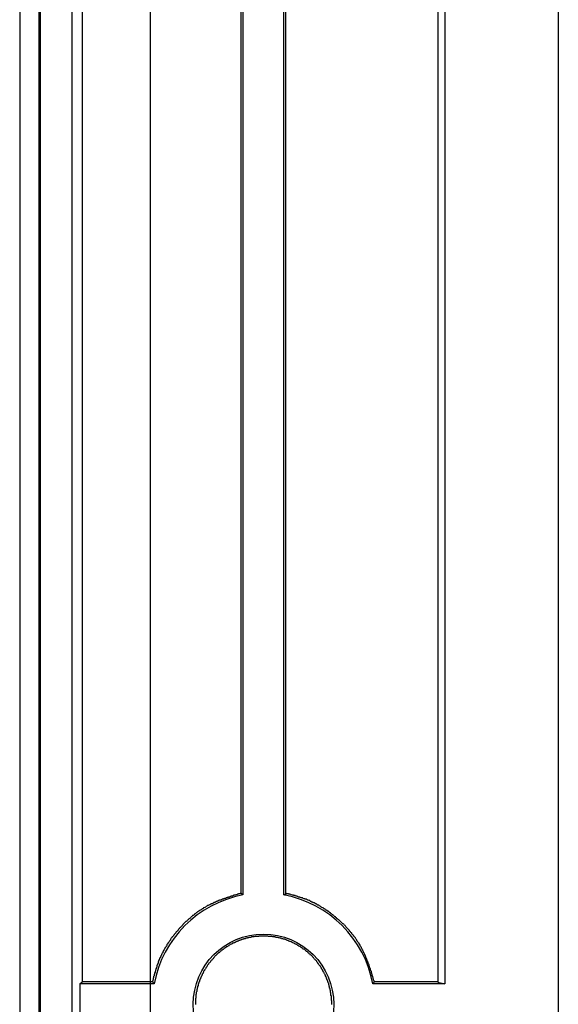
# Model space of a CAD drawing. Header units: millimetres. Extents: x 7187 to 8806, y -3756 to -2918.
# Tile 28 of 250: x 7598 to 7610, y -3634 to -3612. Entities that reach past the tile are written whole.
import ezdxf

# ---------------------------------------------------------------- set-up
doc = ezdxf.new("R2010")
doc.units = ezdxf.units.MM
doc.header["$LTSCALE"] = 3

msp = doc.modelspace()

# ---------------------------------------------------------------- linework, layer by layer
at = {"linetype": 'Continuous', "lineweight": 30}
for p, q in [((7610.097, -3513.365), (7610.097, -3754.365)), ((7598.654, -3741.565), (7598.654, -3526.165)), ((7598.681, -3741.565), (7598.681, -3526.165)), ((7599.381, -3741.565), (7599.381, -3526.165)), ((7598.222, -3526.24), (7598.222, -3741.49)), ((7599.596, -3593.364), (7599.596, -3633.366)), ((7607.439, -3593.356), (7607.439, -3633.374)), ((7607.595, -3593.317), (7607.595, -3633.413)), ((7603.1, -3595.312), (7603.1, -3631.418)), ((7603.145, -3595.275), (7603.145, -3631.455)), ((7604.049, -3631.455), (7604.049, -3595.275)), ((7604.092, -3631.419), (7604.092, -3595.311)), ((7599.549, -3633.413), (7599.596, -3633.366)), ((7599.549, -3633.413), (7599.549, -3634.317)), ((7601.187, -3633.413), (7599.549, -3633.413)), ((7607.595, -3633.413), (7606.007, -3633.413)), ((7607.439, -3633.374), (7607.595, -3633.413))]:
    msp.add_line(p, q, dxfattribs=at)
at = {"color": 3, "linetype": 'Continuous', "lineweight": 30}
msp.add_line((7601.097, -3520.365), (7601.097, -3747.365), dxfattribs=at)
at = {"linetype": 'Continuous', "lineweight": 30, "flags": 128}
for points in [[(7603.145, -3631.455), (7603.14, -3631.451), (7603.1, -3631.418)], [(7604.049, -3631.455), (7604.054, -3631.451), (7604.092, -3631.419)], [(7601.187, -3633.413), (7601.183, -3633.408), (7601.149, -3633.367)], [(7606.007, -3633.413), (7606.011, -3633.408), (7606.041, -3633.372)]]:
    msp.add_lwpolyline(points, dxfattribs=at)
at = {"linetype": 'Continuous', "lineweight": 30}
for points in [[(7603.105, -3631.42, 0), (7603.085, -3631.42, 0), (7603.075, -3631.43, 0), (7603.065, -3631.43, 0), (7603.045, -3631.43, 0), (7603.035, -3631.44, 0), (7603.025, -3631.44, 0), (7603.015, -3631.45, 0), (7602.995, -3631.45, 0), (7602.985, -3631.45, 0), (7602.975, -3631.46, 0), (7602.965, -3631.46, 0), (7602.945, -3631.46, 0), (7602.935, -3631.47, 0), (7602.925, -3631.47, 0), (7602.915, -3631.48, 0), (7602.895, -3631.48, 0), (7602.885, -3631.48, 0), (7602.875, -3631.49, 0), (7602.865, -3631.49, 0), (7602.845, -3631.5, 0), (7602.835, -3631.5, 0), (7602.825, -3631.5, 0), (7602.815, -3631.51, 0), (7602.795, -3631.51, 0), (7602.785, -3631.52, 0), (7602.775, -3631.52, 0), (7602.765, -3631.53, 0), (7602.755, -3631.53, 0), (7602.735, -3631.53, 0), (7602.725, -3631.54, 0), (7602.715, -3631.54, 0), (7602.705, -3631.55, 0), (7602.685, -3631.55, 0), (7602.675, -3631.56, 0), (7602.665, -3631.56, 0), (7602.655, -3631.57, 0), (7602.645, -3631.57, 0), (7602.625, -3631.57, 0), (7602.615, -3631.58, 0), (7602.605, -3631.58, 0), (7602.595, -3631.59, 0), (7602.575, -3631.59, 0), (7602.565, -3631.6, 0), (7602.555, -3631.6, 0), (7602.545, -3631.61, 0), (7602.535, -3631.61, 0), (7602.525, -3631.62, 0), (7602.505, -3631.62, 0), (7602.495, -3631.63, 0), (7602.485, -3631.64, 0), (7602.475, -3631.64, 0), (7602.465, -3631.65, 0), (7602.445, -3631.65, 0), (7602.435, -3631.66, 0), (7602.425, -3631.66, 0), (7602.415, -3631.67, 0), (7602.405, -3631.67, 0), (7602.395, -3631.68, 0), (7602.375, -3631.69, 0), (7602.365, -3631.69, 0), (7602.355, -3631.7, 0), (7602.345, -3631.7, 0), (7602.335, -3631.71, 0), (7602.325, -3631.72, 0), (7602.315, -3631.72, 0), (7602.305, -3631.73, 0), (7602.285, -3631.74, 0), (7602.275, -3631.74, 0), (7602.265, -3631.75, 0), (7602.255, -3631.76, 0), (7602.245, -3631.76, 0), (7602.235, -3631.77, 0), (7602.225, -3631.78, 0), (7602.215, -3631.78, 0), (7602.205, -3631.79, 0), (7602.185, -3631.8, 0), (7602.175, -3631.81, 0), (7602.165, -3631.81, 0), (7602.155, -3631.82, 0), (7602.145, -3631.83, 0), (7602.135, -3631.84, 0), (7602.125, -3631.84, 0), (7602.115, -3631.85, 0), (7602.105, -3631.86, 0), (7602.095, -3631.87, 0), (7602.085, -3631.87, 0), (7602.075, -3631.88, 0), (7602.065, -3631.89, 0), (7602.055, -3631.9, 0), (7602.045, -3631.91, 0), (7602.035, -3631.91, 0), (7602.025, -3631.92, 0), (7602.015, -3631.93, 0), (7602.005, -3631.94, 0), (7601.995, -3631.95, 0), (7601.985, -3631.96, 0), (7601.975, -3631.97, 0), (7601.965, -3631.97, 0), (7601.955, -3631.98, 0), (7601.945, -3631.99, 0), (7601.935, -3632, 0), (7601.925, -3632.01, 0), (7601.915, -3632.02, 0), (7601.905, -3632.03, 0), (7601.895, -3632.04, 0), (7601.885, -3632.04, 0), (7601.875, -3632.05, 0), (7601.865, -3632.06, 0), (7601.855, -3632.07, 0), (7601.845, -3632.08, 0), (7601.835, -3632.09, 0), (7601.825, -3632.1, 0), (7601.815, -3632.11, 0), (7601.805, -3632.12, 0), (7601.805, -3632.13, 0), (7601.795, -3632.14, 0), (7601.785, -3632.15, 0), (7601.775, -3632.16, 0), (7601.765, -3632.17, 0), (7601.755, -3632.18, 0), (7601.745, -3632.19, 0), (7601.735, -3632.2, 0), (7601.725, -3632.21, 0), (7601.715, -3632.22, 0), (7601.715, -3632.23, 0), (7601.705, -3632.24, 0), (7601.695, -3632.25, 0), (7601.685, -3632.26, 0), (7601.675, -3632.27, 0), (7601.665, -3632.28, 0), (7601.665, -3632.29, 0), (7601.655, -3632.3, 0), (7601.645, -3632.31, 0), (7601.635, -3632.32, 0), (7601.625, -3632.33, 0), (7601.615, -3632.34, 0), (7601.615, -3632.35, 0), (7601.605, -3632.36, 0), (7601.595, -3632.37, 0), (7601.585, -3632.38, 0), (7601.575, -3632.39, 0), (7601.575, -3632.4, 0), (7601.565, -3632.41, 0), (7601.555, -3632.42, 0), (7601.545, -3632.43, 0), (7601.545, -3632.45, 0), (7601.535, -3632.46, 0), (7601.525, -3632.47, 0), (7601.515, -3632.48, 0), (7601.515, -3632.49, 0), (7601.505, -3632.5, 0), (7601.495, -3632.51, 0), (7601.485, -3632.52, 0), (7601.485, -3632.53, 0), (7601.475, -3632.54, 0), (7601.465, -3632.55, 0), (7601.465, -3632.57, 0), (7601.455, -3632.58, 0), (7601.445, -3632.59, 0), (7601.445, -3632.6, 0), (7601.435, -3632.61, 0), (7601.425, -3632.62, 0), (7601.425, -3632.63, 0), (7601.415, -3632.65, 0), (7601.405, -3632.66, 0), (7601.405, -3632.67, 0), (7601.395, -3632.68, 0), (7601.385, -3632.69, 0), (7601.385, -3632.7, 0), (7601.375, -3632.71, 0), (7601.375, -3632.73, 0), (7601.365, -3632.74, 0), (7601.355, -3632.75, 0), (7601.355, -3632.76, 0), (7601.345, -3632.77, 0), (7601.345, -3632.78, 0), (7601.335, -3632.8, 0), (7601.335, -3632.81, 0), (7601.325, -3632.82, 0), (7601.325, -3632.83, 0), (7601.315, -3632.84, 0), (7601.305, -3632.86, 0), (7601.305, -3632.87, 0), (7601.295, -3632.88, 0), (7601.295, -3632.89, 0), (7601.285, -3632.9, 0), (7601.285, -3632.92, 0), (7601.275, -3632.93, 0), (7601.275, -3632.94, 0), (7601.275, -3632.95, 0), (7601.265, -3632.97, 0), (7601.265, -3632.98, 0), (7601.255, -3632.99, 0), (7601.255, -3633, 0), (7601.245, -3633.01, 0), (7601.245, -3633.03, 0), (7601.245, -3633.04, 0), (7601.235, -3633.05, 0), (7601.235, -3633.06, 0), (7601.225, -3633.08, 0), (7601.225, -3633.09, 0), (7601.225, -3633.1, 0), (7601.215, -3633.11, 0), (7601.215, -3633.13, 0), (7601.205, -3633.14, 0), (7601.205, -3633.15, 0), (7601.205, -3633.16, 0), (7601.195, -3633.18, 0), (7601.195, -3633.19, 0), (7601.195, -3633.2, 0), (7601.185, -3633.21, 0), (7601.185, -3633.23, 0), (7601.185, -3633.24, 0), (7601.175, -3633.25, 0), (7601.175, -3633.27, 0), (7601.175, -3633.28, 0), (7601.165, -3633.29, 0), (7601.165, -3633.3, 0), (7601.165, -3633.32, 0), (7601.155, -3633.33, 0), (7601.155, -3633.34, 0), (7601.155, -3633.35, 0), (7601.145, -3633.37, 0)], [(7606.045, -3633.37, 0), (7606.035, -3633.36, 0), (7606.035, -3633.35, 0), (7606.025, -3633.33, 0), (7606.025, -3633.32, 0), (7606.025, -3633.31, 0), (7606.015, -3633.3, 0), (7606.015, -3633.28, 0), (7606.005, -3633.27, 0), (7606.005, -3633.26, 0), (7606.005, -3633.25, 0), (7605.995, -3633.23, 0), (7605.995, -3633.22, 0), (7605.995, -3633.21, 0), (7605.985, -3633.19, 0), (7605.985, -3633.18, 0), (7605.975, -3633.17, 0), (7605.975, -3633.16, 0), (7605.975, -3633.14, 0), (7605.965, -3633.13, 0), (7605.965, -3633.12, 0), (7605.955, -3633.11, 0), (7605.955, -3633.09, 0), (7605.955, -3633.08, 0), (7605.945, -3633.07, 0), (7605.945, -3633.06, 0), (7605.935, -3633.04, 0), (7605.935, -3633.03, 0), (7605.925, -3633.02, 0), (7605.925, -3633.01, 0), (7605.925, -3632.99, 0), (7605.915, -3632.98, 0), (7605.915, -3632.97, 0), (7605.905, -3632.96, 0), (7605.905, -3632.95, 0), (7605.895, -3632.93, 0), (7605.895, -3632.92, 0), (7605.885, -3632.91, 0), (7605.885, -3632.9, 0), (7605.875, -3632.88, 0), (7605.875, -3632.87, 0), (7605.865, -3632.86, 0), (7605.865, -3632.85, 0), (7605.855, -3632.84, 0), (7605.855, -3632.82, 0), (7605.845, -3632.81, 0), (7605.845, -3632.8, 0), (7605.835, -3632.79, 0), (7605.835, -3632.78, 0), (7605.825, -3632.76, 0), (7605.825, -3632.75, 0), (7605.815, -3632.74, 0), (7605.815, -3632.73, 0), (7605.805, -3632.72, 0), (7605.805, -3632.71, 0), (7605.795, -3632.69, 0), (7605.785, -3632.68, 0), (7605.785, -3632.67, 0), (7605.775, -3632.66, 0), (7605.775, -3632.65, 0), (7605.765, -3632.64, 0), (7605.755, -3632.62, 0), (7605.755, -3632.61, 0), (7605.745, -3632.6, 0), (7605.745, -3632.59, 0), (7605.735, -3632.58, 0), (7605.725, -3632.57, 0), (7605.725, -3632.56, 0), (7605.715, -3632.54, 0), (7605.705, -3632.53, 0), (7605.705, -3632.52, 0), (7605.695, -3632.51, 0), (7605.685, -3632.5, 0), (7605.675, -3632.49, 0), (7605.675, -3632.48, 0), (7605.665, -3632.47, 0), (7605.655, -3632.46, 0), (7605.655, -3632.45, 0), (7605.645, -3632.44, 0), (7605.635, -3632.42, 0), (7605.625, -3632.41, 0), (7605.625, -3632.4, 0), (7605.615, -3632.39, 0), (7605.605, -3632.38, 0), (7605.595, -3632.37, 0), (7605.585, -3632.36, 0), (7605.585, -3632.35, 0), (7605.575, -3632.34, 0), (7605.565, -3632.33, 0), (7605.555, -3632.32, 0), (7605.545, -3632.31, 0), (7605.545, -3632.3, 0), (7605.535, -3632.29, 0), (7605.525, -3632.28, 0), (7605.515, -3632.27, 0), (7605.505, -3632.26, 0), (7605.495, -3632.25, 0), (7605.495, -3632.24, 0), (7605.485, -3632.23, 0), (7605.475, -3632.22, 0), (7605.465, -3632.21, 0), (7605.455, -3632.2, 0), (7605.445, -3632.19, 0), (7605.435, -3632.18, 0), (7605.425, -3632.17, 0), (7605.415, -3632.16, 0), (7605.415, -3632.15, 0), (7605.405, -3632.14, 0), (7605.395, -3632.13, 0), (7605.385, -3632.12, 0), (7605.375, -3632.11, 0), (7605.365, -3632.1, 0), (7605.355, -3632.09, 0), (7605.345, -3632.09, 0), (7605.335, -3632.08, 0), (7605.325, -3632.07, 0), (7605.315, -3632.06, 0), (7605.305, -3632.05, 0), (7605.295, -3632.04, 0), (7605.285, -3632.03, 0), (7605.275, -3632.02, 0), (7605.265, -3632.01, 0), (7605.255, -3632, 0), (7605.245, -3632, 0), (7605.235, -3631.99, 0), (7605.225, -3631.98, 0), (7605.215, -3631.97, 0), (7605.205, -3631.96, 0), (7605.195, -3631.95, 0), (7605.185, -3631.94, 0), (7605.175, -3631.94, 0), (7605.165, -3631.93, 0), (7605.155, -3631.92, 0), (7605.145, -3631.91, 0), (7605.135, -3631.9, 0), (7605.125, -3631.89, 0), (7605.115, -3631.89, 0), (7605.105, -3631.88, 0), (7605.095, -3631.87, 0), (7605.085, -3631.86, 0), (7605.075, -3631.85, 0), (7605.065, -3631.85, 0), (7605.055, -3631.84, 0), (7605.045, -3631.83, 0), (7605.035, -3631.82, 0), (7605.025, -3631.82, 0), (7605.015, -3631.81, 0), (7604.995, -3631.8, 0), (7604.985, -3631.79, 0), (7604.975, -3631.79, 0), (7604.965, -3631.78, 0), (7604.955, -3631.77, 0), (7604.945, -3631.76, 0), (7604.935, -3631.76, 0), (7604.925, -3631.75, 0), (7604.915, -3631.74, 0), (7604.905, -3631.74, 0), (7604.885, -3631.73, 0), (7604.875, -3631.72, 0), (7604.865, -3631.72, 0), (7604.855, -3631.71, 0), (7604.845, -3631.7, 0), (7604.835, -3631.7, 0), (7604.825, -3631.69, 0), (7604.815, -3631.68, 0), (7604.795, -3631.68, 0), (7604.785, -3631.67, 0), (7604.775, -3631.66, 0), (7604.765, -3631.66, 0), (7604.755, -3631.65, 0), (7604.745, -3631.65, 0), (7604.735, -3631.64, 0), (7604.715, -3631.63, 0), (7604.705, -3631.63, 0), (7604.695, -3631.62, 0), (7604.685, -3631.62, 0), (7604.675, -3631.61, 0), (7604.665, -3631.61, 0), (7604.645, -3631.6, 0), (7604.635, -3631.6, 0), (7604.625, -3631.59, 0), (7604.615, -3631.58, 0), (7604.605, -3631.58, 0), (7604.585, -3631.57, 0), (7604.575, -3631.57, 0), (7604.565, -3631.56, 0), (7604.555, -3631.56, 0), (7604.545, -3631.55, 0), (7604.525, -3631.55, 0), (7604.515, -3631.55, 0), (7604.505, -3631.54, 0), (7604.495, -3631.54, 0), (7604.475, -3631.53, 0), (7604.465, -3631.53, 0), (7604.455, -3631.52, 0), (7604.445, -3631.52, 0), (7604.435, -3631.52, 0), (7604.415, -3631.51, 0), (7604.405, -3631.51, 0), (7604.395, -3631.5, 0), (7604.385, -3631.5, 0), (7604.365, -3631.5, 0), (7604.355, -3631.49, 0), (7604.345, -3631.49, 0), (7604.335, -3631.48, 0), (7604.315, -3631.48, 0), (7604.305, -3631.48, 0), (7604.295, -3631.47, 0), (7604.285, -3631.47, 0), (7604.265, -3631.47, 0), (7604.255, -3631.46, 0), (7604.245, -3631.46, 0), (7604.235, -3631.46, 0), (7604.215, -3631.45, 0), (7604.205, -3631.45, 0), (7604.195, -3631.45, 0), (7604.185, -3631.44, 0), (7604.165, -3631.44, 0), (7604.155, -3631.44, 0), (7604.145, -3631.43, 0), (7604.135, -3631.43, 0), (7604.115, -3631.43, 0), (7604.105, -3631.42, 0), (7604.095, -3631.42, 0)], [(7605.105, -3633.87, 0), (7605.105, -3633.86, 0), (7605.105, -3633.84, 0), (7605.105, -3633.83, 0), (7605.105, -3633.82, 0), (7605.105, -3633.8, 0), (7605.105, -3633.79, 0), (7605.095, -3633.78, 0), (7605.095, -3633.76, 0), (7605.095, -3633.75, 0), (7605.095, -3633.74, 0), (7605.095, -3633.72, 0), (7605.095, -3633.71, 0), (7605.095, -3633.7, 0), (7605.095, -3633.68, 0), (7605.085, -3633.67, 0), (7605.085, -3633.66, 0), (7605.085, -3633.64, 0), (7605.085, -3633.63, 0), (7605.085, -3633.62, 0), (7605.075, -3633.6, 0), (7605.075, -3633.59, 0), (7605.075, -3633.58, 0), (7605.075, -3633.56, 0), (7605.065, -3633.55, 0), (7605.065, -3633.54, 0), (7605.065, -3633.52, 0), (7605.055, -3633.51, 0), (7605.055, -3633.5, 0), (7605.055, -3633.48, 0), (7605.045, -3633.47, 0), (7605.045, -3633.46, 0), (7605.045, -3633.45, 0), (7605.035, -3633.43, 0), (7605.035, -3633.42, 0), (7605.035, -3633.41, 0), (7605.025, -3633.39, 0), (7605.025, -3633.38, 0), (7605.015, -3633.37, 0), (7605.015, -3633.36, 0), (7605.005, -3633.34, 0), (7605.005, -3633.33, 0), (7604.995, -3633.32, 0), (7604.995, -3633.31, 0), (7604.985, -3633.29, 0), (7604.985, -3633.28, 0), (7604.975, -3633.27, 0), (7604.975, -3633.26, 0), (7604.965, -3633.24, 0), (7604.965, -3633.23, 0), (7604.955, -3633.22, 0), (7604.955, -3633.21, 0), (7604.945, -3633.19, 0), (7604.935, -3633.18, 0), (7604.935, -3633.17, 0), (7604.925, -3633.16, 0), (7604.915, -3633.15, 0), (7604.915, -3633.14, 0), (7604.905, -3633.12, 0), (7604.895, -3633.11, 0), (7604.895, -3633.1, 0), (7604.885, -3633.09, 0), (7604.875, -3633.08, 0), (7604.875, -3633.07, 0), (7604.865, -3633.05, 0), (7604.855, -3633.04, 0), (7604.855, -3633.03, 0), (7604.845, -3633.02, 0), (7604.835, -3633.01, 0), (7604.825, -3633, 0), (7604.815, -3632.99, 0), (7604.815, -3632.98, 0), (7604.805, -3632.97, 0), (7604.795, -3632.95, 0), (7604.785, -3632.94, 0), (7604.775, -3632.93, 0), (7604.775, -3632.92, 0), (7604.765, -3632.91, 0), (7604.755, -3632.9, 0), (7604.745, -3632.89, 0), (7604.735, -3632.88, 0), (7604.725, -3632.87, 0), (7604.715, -3632.86, 0), (7604.705, -3632.85, 0), (7604.705, -3632.84, 0), (7604.695, -3632.83, 0), (7604.685, -3632.82, 0), (7604.675, -3632.81, 0), (7604.665, -3632.8, 0), (7604.655, -3632.79, 0), (7604.645, -3632.78, 0), (7604.635, -3632.78, 0), (7604.625, -3632.77, 0), (7604.615, -3632.76, 0), (7604.605, -3632.75, 0), (7604.595, -3632.74, 0), (7604.585, -3632.73, 0), (7604.575, -3632.72, 0), (7604.565, -3632.71, 0), (7604.555, -3632.7, 0), (7604.545, -3632.7, 0), (7604.535, -3632.69, 0), (7604.525, -3632.68, 0), (7604.515, -3632.67, 0), (7604.505, -3632.66, 0), (7604.495, -3632.65, 0), (7604.475, -3632.65, 0), (7604.465, -3632.64, 0), (7604.455, -3632.63, 0), (7604.445, -3632.62, 0), (7604.435, -3632.62, 0), (7604.425, -3632.61, 0), (7604.415, -3632.6, 0), (7604.405, -3632.59, 0), (7604.395, -3632.59, 0), (7604.375, -3632.58, 0), (7604.365, -3632.57, 0), (7604.355, -3632.57, 0), (7604.345, -3632.56, 0), (7604.335, -3632.55, 0), (7604.325, -3632.55, 0), (7604.305, -3632.54, 0), (7604.295, -3632.53, 0), (7604.285, -3632.53, 0), (7604.275, -3632.52, 0), (7604.265, -3632.52, 0), (7604.245, -3632.51, 0), (7604.235, -3632.5, 0), (7604.225, -3632.5, 0), (7604.215, -3632.49, 0), (7604.205, -3632.49, 0), (7604.185, -3632.48, 0), (7604.175, -3632.48, 0), (7604.165, -3632.47, 0), (7604.155, -3632.47, 0), (7604.135, -3632.46, 0), (7604.125, -3632.46, 0), (7604.115, -3632.45, 0), (7604.105, -3632.45, 0), (7604.085, -3632.44, 0), (7604.075, -3632.44, 0), (7604.065, -3632.43, 0), (7604.055, -3632.43, 0), (7604.035, -3632.43, 0), (7604.025, -3632.42, 0), (7604.015, -3632.42, 0), (7603.995, -3632.42, 0), (7603.985, -3632.41, 0), (7603.975, -3632.41, 0), (7603.965, -3632.41, 0), (7603.945, -3632.4, 0), (7603.935, -3632.4, 0), (7603.925, -3632.4, 0), (7603.905, -3632.39, 0), (7603.895, -3632.39, 0), (7603.885, -3632.39, 0), (7603.865, -3632.39, 0), (7603.855, -3632.38, 0), (7603.845, -3632.38, 0), (7603.825, -3632.38, 0), (7603.815, -3632.38, 0), (7603.805, -3632.38, 0), (7603.785, -3632.37, 0), (7603.775, -3632.37, 0), (7603.765, -3632.37, 0), (7603.745, -3632.37, 0), (7603.735, -3632.37, 0), (7603.725, -3632.37, 0), (7603.705, -3632.37, 0), (7603.695, -3632.36, 0), (7603.685, -3632.36, 0), (7603.665, -3632.36, 0), (7603.655, -3632.36, 0), (7603.645, -3632.36, 0), (7603.625, -3632.36, 0), (7603.615, -3632.36, 0), (7603.605, -3632.36, 0), (7603.585, -3632.36, 0), (7603.575, -3632.36, 0), (7603.565, -3632.36, 0), (7603.545, -3632.36, 0), (7603.535, -3632.36, 0), (7603.525, -3632.36, 0), (7603.505, -3632.36, 0), (7603.495, -3632.36, 0), (7603.485, -3632.37, 0), (7603.465, -3632.37, 0), (7603.455, -3632.37, 0), (7603.445, -3632.37, 0), (7603.425, -3632.37, 0), (7603.415, -3632.37, 0), (7603.405, -3632.37, 0), (7603.385, -3632.38, 0), (7603.375, -3632.38, 0), (7603.365, -3632.38, 0), (7603.345, -3632.38, 0), (7603.335, -3632.38, 0), (7603.325, -3632.39, 0), (7603.305, -3632.39, 0), (7603.295, -3632.39, 0), (7603.285, -3632.39, 0), (7603.265, -3632.4, 0), (7603.255, -3632.4, 0), (7603.245, -3632.4, 0), (7603.235, -3632.41, 0), (7603.215, -3632.41, 0), (7603.205, -3632.41, 0), (7603.195, -3632.42, 0), (7603.175, -3632.42, 0), (7603.165, -3632.42, 0), (7603.155, -3632.43, 0), (7603.145, -3632.43, 0), (7603.125, -3632.44, 0), (7603.115, -3632.44, 0), (7603.105, -3632.45, 0), (7603.085, -3632.45, 0), (7603.075, -3632.45, 0), (7603.065, -3632.46, 0), (7603.055, -3632.46, 0), (7603.035, -3632.47, 0), (7603.025, -3632.47, 0), (7603.015, -3632.48, 0), (7603.005, -3632.48, 0), (7602.995, -3632.49, 0), (7602.975, -3632.5, 0), (7602.965, -3632.5, 0), (7602.955, -3632.51, 0), (7602.945, -3632.51, 0), (7602.925, -3632.52, 0), (7602.915, -3632.52, 0), (7602.905, -3632.53, 0), (7602.895, -3632.54, 0), (7602.885, -3632.54, 0), (7602.865, -3632.55, 0), (7602.855, -3632.56, 0), (7602.845, -3632.56, 0), (7602.835, -3632.57, 0), (7602.825, -3632.58, 0), (7602.815, -3632.58, 0), (7602.805, -3632.59, 0), (7602.785, -3632.6, 0), (7602.775, -3632.6, 0), (7602.765, -3632.61, 0), (7602.755, -3632.62, 0), (7602.745, -3632.63, 0), (7602.735, -3632.63, 0), (7602.725, -3632.64, 0), (7602.715, -3632.65, 0), (7602.705, -3632.66, 0), (7602.685, -3632.67, 0), (7602.675, -3632.67, 0), (7602.665, -3632.68, 0), (7602.655, -3632.69, 0), (7602.645, -3632.7, 0), (7602.635, -3632.71, 0), (7602.625, -3632.72, 0), (7602.615, -3632.73, 0), (7602.605, -3632.73, 0), (7602.595, -3632.74, 0), (7602.585, -3632.75, 0), (7602.575, -3632.76, 0), (7602.565, -3632.77, 0), (7602.555, -3632.78, 0), (7602.545, -3632.79, 0), (7602.535, -3632.8, 0), (7602.525, -3632.81, 0), (7602.515, -3632.82, 0), (7602.505, -3632.83, 0), (7602.505, -3632.84, 0), (7602.495, -3632.85, 0), (7602.485, -3632.86, 0), (7602.475, -3632.87, 0), (7602.465, -3632.88, 0), (7602.455, -3632.89, 0), (7602.445, -3632.9, 0), (7602.435, -3632.91, 0), (7602.425, -3632.92, 0), (7602.425, -3632.93, 0), (7602.415, -3632.94, 0), (7602.405, -3632.95, 0), (7602.395, -3632.96, 0), (7602.385, -3632.97, 0), (7602.385, -3632.98, 0), (7602.375, -3632.99, 0), (7602.365, -3633, 0), (7602.355, -3633.02, 0), (7602.345, -3633.03, 0), (7602.345, -3633.04, 0), (7602.335, -3633.05, 0), (7602.325, -3633.06, 0), (7602.325, -3633.07, 0), (7602.315, -3633.08, 0), (7602.305, -3633.1, 0), (7602.295, -3633.11, 0), (7602.295, -3633.12, 0), (7602.285, -3633.13, 0), (7602.275, -3633.14, 0), (7602.275, -3633.15, 0), (7602.265, -3633.17, 0), (7602.265, -3633.18, 0), (7602.255, -3633.19, 0), (7602.245, -3633.2, 0), (7602.245, -3633.21, 0), (7602.235, -3633.23, 0), (7602.235, -3633.24, 0), (7602.225, -3633.25, 0), (7602.225, -3633.26, 0), (7602.215, -3633.28, 0), (7602.205, -3633.29, 0), (7602.205, -3633.3, 0), (7602.195, -3633.31, 0), (7602.195, -3633.33, 0), (7602.185, -3633.34, 0), (7602.185, -3633.35, 0), (7602.185, -3633.36, 0), (7602.175, -3633.38, 0), (7602.175, -3633.39, 0), (7602.165, -3633.4, 0), (7602.165, -3633.41, 0), (7602.155, -3633.43, 0), (7602.155, -3633.44, 0), (7602.155, -3633.45, 0), (7602.145, -3633.47, 0), (7602.145, -3633.48, 0), (7602.145, -3633.49, 0), (7602.135, -3633.51, 0), (7602.135, -3633.52, 0), (7602.135, -3633.53, 0), (7602.125, -3633.54, 0), (7602.125, -3633.56, 0), (7602.125, -3633.57, 0), (7602.125, -3633.58, 0), (7602.115, -3633.6, 0), (7602.115, -3633.61, 0), (7602.115, -3633.62, 0), (7602.115, -3633.64, 0), (7602.105, -3633.65, 0), (7602.105, -3633.66, 0), (7602.105, -3633.68, 0), (7602.105, -3633.69, 0), (7602.105, -3633.7, 0), (7602.105, -3633.72, 0), (7602.105, -3633.73, 0), (7602.095, -3633.74, 0), (7602.095, -3633.76, 0), (7602.095, -3633.77, 0), (7602.095, -3633.79, 0), (7602.095, -3633.8, 0), (7602.095, -3633.81, 0), (7602.095, -3633.83, 0), (7602.095, -3633.84, 0), (7602.095, -3633.85, 0), (7602.095, -3633.87, 0)], [(7601.145, -3633.37, 0), (7601.135, -3633.37, 0), (7601.125, -3633.37, 0), (7601.115, -3633.37, 0), (7601.105, -3633.37, 0), (7601.085, -3633.37, 0), (7601.075, -3633.37, 0), (7601.065, -3633.37, 0), (7601.055, -3633.37, 0), (7601.035, -3633.37, 0), (7601.025, -3633.37, 0), (7601.015, -3633.37, 0), (7601.005, -3633.37, 0), (7600.995, -3633.37, 0), (7600.975, -3633.37, 0), (7600.965, -3633.37, 0), (7600.955, -3633.37, 0), (7600.945, -3633.37, 0), (7600.935, -3633.37, 0), (7600.915, -3633.37, 0), (7600.905, -3633.37, 0), (7600.895, -3633.37, 0), (7600.885, -3633.37, 0), (7600.865, -3633.37, 0), (7600.855, -3633.37, 0), (7600.845, -3633.37, 0), (7600.835, -3633.37, 0), (7600.825, -3633.37, 0), (7600.805, -3633.37, 0), (7600.795, -3633.37, 0), (7600.785, -3633.37, 0), (7600.775, -3633.37, 0), (7600.765, -3633.37, 0), (7600.745, -3633.37, 0), (7600.735, -3633.37, 0), (7600.725, -3633.37, 0), (7600.715, -3633.37, 0), (7600.705, -3633.37, 0), (7600.685, -3633.37, 0), (7600.675, -3633.37, 0), (7600.665, -3633.37, 0), (7600.655, -3633.37, 0), (7600.635, -3633.37, 0), (7600.625, -3633.37, 0), (7600.615, -3633.37, 0), (7600.605, -3633.37, 0), (7600.595, -3633.37, 0), (7600.575, -3633.37, 0), (7600.565, -3633.37, 0), (7600.555, -3633.37, 0), (7600.545, -3633.37, 0), (7600.535, -3633.37, 0), (7600.515, -3633.37, 0), (7600.505, -3633.37, 0), (7600.495, -3633.37, 0), (7600.485, -3633.37, 0), (7600.465, -3633.37, 0), (7600.455, -3633.37, 0), (7600.445, -3633.37, 0), (7600.435, -3633.37, 0), (7600.425, -3633.37, 0), (7600.405, -3633.37, 0), (7600.395, -3633.37, 0), (7600.385, -3633.37, 0), (7600.375, -3633.37, 0), (7600.365, -3633.37, 0), (7600.345, -3633.37, 0), (7600.335, -3633.37, 0), (7600.325, -3633.37, 0), (7600.315, -3633.37, 0), (7600.295, -3633.37, 0), (7600.285, -3633.37, 0), (7600.275, -3633.37, 0), (7600.265, -3633.37, 0), (7600.255, -3633.37, 0), (7600.235, -3633.37, 0), (7600.225, -3633.37, 0), (7600.215, -3633.37, 0), (7600.205, -3633.37, 0), (7600.195, -3633.37, 0), (7600.175, -3633.37, 0), (7600.165, -3633.37, 0), (7600.155, -3633.37, 0), (7600.145, -3633.37, 0), (7600.125, -3633.37, 0), (7600.115, -3633.37, 0), (7600.105, -3633.37, 0), (7600.095, -3633.37, 0), (7600.085, -3633.37, 0), (7600.065, -3633.37, 0), (7600.055, -3633.37, 0), (7600.045, -3633.37, 0), (7600.035, -3633.37, 0), (7600.025, -3633.37, 0), (7600.005, -3633.37, 0), (7599.995, -3633.37, 0), (7599.985, -3633.37, 0), (7599.975, -3633.37, 0), (7599.965, -3633.37, 0), (7599.945, -3633.37, 0), (7599.935, -3633.37, 0), (7599.925, -3633.37, 0), (7599.915, -3633.37, 0), (7599.895, -3633.37, 0), (7599.885, -3633.37, 0), (7599.875, -3633.37, 0), (7599.865, -3633.37, 0), (7599.855, -3633.37, 0), (7599.835, -3633.37, 0), (7599.825, -3633.37, 0), (7599.815, -3633.37, 0), (7599.805, -3633.37, 0), (7599.795, -3633.37, 0), (7599.775, -3633.37, 0), (7599.765, -3633.37, 0), (7599.755, -3633.37, 0), (7599.745, -3633.37, 0), (7599.725, -3633.37, 0), (7599.715, -3633.37, 0), (7599.705, -3633.37, 0), (7599.695, -3633.37, 0), (7599.685, -3633.37, 0), (7599.665, -3633.37, 0), (7599.655, -3633.37, 0), (7599.645, -3633.37, 0), (7599.635, -3633.37, 0), (7599.625, -3633.37, 0), (7599.605, -3633.37, 0), (7599.595, -3633.37, 0)], [(7607.435, -3633.37, 0), (7607.425, -3633.37, 0), (7607.415, -3633.37, 0), (7607.405, -3633.37, 0), (7607.395, -3633.37, 0), (7607.385, -3633.37, 0), (7607.375, -3633.37, 0), (7607.365, -3633.37, 0), (7607.355, -3633.37, 0), (7607.345, -3633.37, 0), (7607.325, -3633.37, 0), (7607.315, -3633.37, 0), (7607.305, -3633.37, 0), (7607.295, -3633.37, 0), (7607.285, -3633.37, 0), (7607.275, -3633.37, 0), (7607.265, -3633.37, 0), (7607.255, -3633.37, 0), (7607.245, -3633.37, 0), (7607.235, -3633.37, 0), (7607.225, -3633.37, 0), (7607.205, -3633.37, 0), (7607.195, -3633.37, 0), (7607.185, -3633.37, 0), (7607.175, -3633.37, 0), (7607.165, -3633.37, 0), (7607.155, -3633.37, 0), (7607.145, -3633.37, 0), (7607.135, -3633.37, 0), (7607.125, -3633.37, 0), (7607.115, -3633.37, 0), (7607.105, -3633.37, 0), (7607.085, -3633.37, 0), (7607.075, -3633.37, 0), (7607.065, -3633.37, 0), (7607.055, -3633.37, 0), (7607.045, -3633.37, 0), (7607.035, -3633.37, 0), (7607.025, -3633.37, 0), (7607.015, -3633.37, 0), (7607.005, -3633.37, 0), (7606.995, -3633.37, 0), (7606.985, -3633.37, 0), (7606.965, -3633.37, 0), (7606.955, -3633.37, 0), (7606.945, -3633.37, 0), (7606.935, -3633.37, 0), (7606.925, -3633.37, 0), (7606.915, -3633.37, 0), (7606.905, -3633.37, 0), (7606.895, -3633.37, 0), (7606.885, -3633.37, 0), (7606.875, -3633.37, 0), (7606.865, -3633.37, 0), (7606.845, -3633.37, 0), (7606.835, -3633.37, 0), (7606.825, -3633.37, 0), (7606.815, -3633.37, 0), (7606.805, -3633.37, 0), (7606.795, -3633.37, 0), (7606.785, -3633.37, 0), (7606.775, -3633.37, 0), (7606.765, -3633.37, 0), (7606.755, -3633.37, 0), (7606.745, -3633.37, 0), (7606.725, -3633.37, 0), (7606.715, -3633.37, 0), (7606.705, -3633.37, 0), (7606.695, -3633.37, 0), (7606.685, -3633.37, 0), (7606.675, -3633.37, 0), (7606.665, -3633.37, 0), (7606.655, -3633.37, 0), (7606.645, -3633.37, 0), (7606.635, -3633.37, 0), (7606.625, -3633.37, 0), (7606.605, -3633.37, 0), (7606.595, -3633.37, 0), (7606.585, -3633.37, 0), (7606.575, -3633.37, 0), (7606.565, -3633.37, 0), (7606.555, -3633.37, 0), (7606.545, -3633.37, 0), (7606.535, -3633.37, 0), (7606.525, -3633.37, 0), (7606.515, -3633.37, 0), (7606.495, -3633.37, 0), (7606.485, -3633.37, 0), (7606.475, -3633.37, 0), (7606.465, -3633.37, 0), (7606.455, -3633.37, 0), (7606.445, -3633.37, 0), (7606.435, -3633.37, 0), (7606.425, -3633.37, 0), (7606.415, -3633.37, 0), (7606.405, -3633.37, 0), (7606.395, -3633.37, 0), (7606.375, -3633.37, 0), (7606.365, -3633.37, 0), (7606.355, -3633.37, 0), (7606.345, -3633.37, 0), (7606.335, -3633.37, 0), (7606.325, -3633.37, 0), (7606.315, -3633.37, 0), (7606.305, -3633.37, 0), (7606.295, -3633.37, 0), (7606.285, -3633.37, 0), (7606.275, -3633.37, 0), (7606.255, -3633.37, 0), (7606.245, -3633.37, 0), (7606.235, -3633.37, 0), (7606.225, -3633.37, 0), (7606.215, -3633.37, 0), (7606.205, -3633.37, 0), (7606.195, -3633.37, 0), (7606.185, -3633.37, 0), (7606.175, -3633.37, 0), (7606.165, -3633.37, 0), (7606.155, -3633.37, 0), (7606.135, -3633.37, 0), (7606.125, -3633.37, 0), (7606.115, -3633.37, 0), (7606.105, -3633.37, 0), (7606.095, -3633.37, 0), (7606.085, -3633.37, 0), (7606.075, -3633.37, 0), (7606.065, -3633.37, 0), (7606.055, -3633.37, 0), (7606.045, -3633.37, 0)]]:
    msp.add_polyline3d(points, dxfattribs=at)
msp.add_circle((7603.597, -3633.865), 1.548, dxfattribs=at)
for start, end in [(100.6227, 169.3773), (10.6227, 79.3773)]:
    msp.add_arc((7603.597, -3633.865), 2.452, start, end, dxfattribs=at)

doc.saveas('drawing.dxf')
